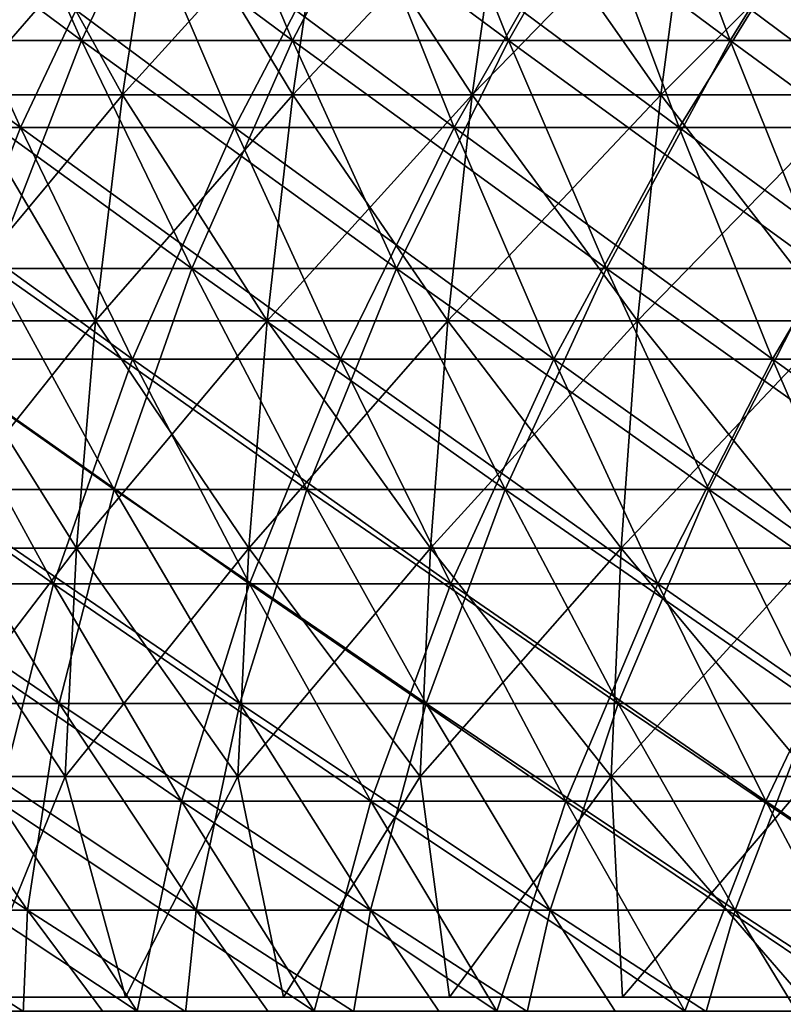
# Model space of a CAD drawing. Header units: millimetres. Extents: x -125 to 125, y 3898 to 4025.
# Tile 83 of 256: x -58 to -46, y 3934 to 3949. Entities that reach past the tile are written whole.
import ezdxf

# ---------------------------------------------------------------- set-up
doc = ezdxf.new("R2010")
doc.units = ezdxf.units.MM
doc.header["$LTSCALE"] = 2.2935
for name, color, linetype in [('2', 7, 'CONTINUOUS'), ('3', 7, 'CONTINUOUS'), ('4', 7, 'CONTINUOUS'), ('5', 7, 'CONTINUOUS'), ('6', 7, 'CONTINUOUS'), ('7', 7, 'CONTINUOUS')]:
    doc.layers.add(name, color=color, linetype=linetype)

msp = doc.modelspace()

# ---------------------------------------------------------------- linework, layer by layer
at = {"layer": '2', "color": 36, "linetype": 'Continuous', "true_color": 0x833d1e}
for points in [[(-60.575, 3947.208, 76.839), (-57.511, 3947.208, 79.157), (-62.239, 3950.715, 78.95), (-60.575, 3947.208, 76.839)], [(-62.239, 3950.715, 78.95), (-57.511, 3947.208, 79.157), (-59.092, 3950.715, 81.333), (-62.239, 3950.715, 78.95)], [(-57.511, 3947.208, 79.157), (-54.359, 3947.208, 81.354), (-59.092, 3950.715, 81.333), (-57.511, 3947.208, 79.157)], [(-59.092, 3950.715, 81.333), (-54.359, 3947.208, 81.354), (-55.853, 3950.715, 83.59), (-59.092, 3950.715, 81.333)], [(-54.359, 3947.208, 81.354), (-51.123, 3947.208, 83.426), (-55.853, 3950.715, 83.59), (-54.359, 3947.208, 81.354)], [(-55.853, 3950.715, 83.59), (-51.123, 3947.208, 83.426), (-52.528, 3950.715, 85.718), (-55.853, 3950.715, 83.59)], [(-51.123, 3947.208, 83.426), (-47.809, 3947.208, 85.368), (-52.528, 3950.715, 85.718), (-51.123, 3947.208, 83.426)], [(-52.528, 3950.715, 85.718), (-47.809, 3947.208, 85.368), (-49.122, 3950.715, 87.714), (-52.528, 3950.715, 85.718)], [(-47.809, 3947.208, 85.368), (-44.42, 3947.208, 87.18), (-49.122, 3950.715, 87.714), (-47.809, 3947.208, 85.368)], [(-49.122, 3950.715, 87.714), (-44.42, 3947.208, 87.18), (-45.641, 3950.715, 89.575), (-49.122, 3950.715, 87.714)], [(-58.834, 3943.798, 74.631), (-55.859, 3943.798, 76.883), (-60.575, 3947.208, 76.839), (-58.834, 3943.798, 74.631)], [(-60.575, 3947.208, 76.839), (-55.859, 3943.798, 76.883), (-57.511, 3947.208, 79.157), (-60.575, 3947.208, 76.839)], [(-55.859, 3943.798, 76.883), (-52.797, 3943.798, 79.017), (-57.511, 3947.208, 79.157), (-55.859, 3943.798, 76.883)], [(-57.511, 3947.208, 79.157), (-52.797, 3943.798, 79.017), (-54.359, 3947.208, 81.354), (-57.511, 3947.208, 79.157)], [(-52.797, 3943.798, 79.017), (-49.655, 3943.798, 81.029), (-54.359, 3947.208, 81.354), (-52.797, 3943.798, 79.017)], [(-54.359, 3947.208, 81.354), (-49.655, 3943.798, 81.029), (-51.123, 3947.208, 83.426), (-54.359, 3947.208, 81.354)], [(-49.655, 3943.798, 81.029), (-46.435, 3943.798, 82.916), (-51.123, 3947.208, 83.426), (-49.655, 3943.798, 81.029)], [(-51.123, 3947.208, 83.426), (-46.435, 3943.798, 82.916), (-47.809, 3947.208, 85.368), (-51.123, 3947.208, 83.426)], [(-46.435, 3943.798, 82.916), (-43.144, 3943.798, 84.675), (-47.809, 3947.208, 85.368), (-46.435, 3943.798, 82.916)], [(-47.809, 3947.208, 85.368), (-43.144, 3943.798, 84.675), (-44.42, 3947.208, 87.18), (-47.809, 3947.208, 85.368)], [(-59.816, 3940.49, 70.036), (-57.021, 3940.49, 72.33), (-61.719, 3943.798, 72.264), (-59.816, 3940.49, 70.036)], [(-61.719, 3943.798, 72.264), (-57.021, 3940.49, 72.33), (-58.834, 3943.798, 74.631), (-61.719, 3943.798, 72.264)], [(-57.021, 3940.49, 72.33), (-54.137, 3940.49, 74.513), (-58.834, 3943.798, 74.631), (-57.021, 3940.49, 72.33)], [(-58.834, 3943.798, 74.631), (-54.137, 3940.49, 74.513), (-55.859, 3943.798, 76.883), (-58.834, 3943.798, 74.631)], [(-54.137, 3940.49, 74.513), (-51.17, 3940.49, 76.581), (-55.859, 3943.798, 76.883), (-54.137, 3940.49, 74.513)], [(-55.859, 3943.798, 76.883), (-51.17, 3940.49, 76.581), (-52.797, 3943.798, 79.017), (-55.859, 3943.798, 76.883)], [(-51.17, 3940.49, 76.581), (-48.124, 3940.49, 78.531), (-52.797, 3943.798, 79.017), (-51.17, 3940.49, 76.581)], [(-52.797, 3943.798, 79.017), (-48.124, 3940.49, 78.531), (-49.655, 3943.798, 81.029), (-52.797, 3943.798, 79.017)], [(-48.124, 3940.49, 78.531), (-45.004, 3940.49, 80.36), (-49.655, 3943.798, 81.029), (-48.124, 3940.49, 78.531)], [(-49.655, 3943.798, 81.029), (-45.004, 3940.49, 80.36), (-46.435, 3943.798, 82.916), (-49.655, 3943.798, 81.029)], [(-45.004, 3940.49, 80.36), (-41.814, 3940.49, 82.065), (-46.435, 3943.798, 82.916), (-45.004, 3940.49, 80.36)], [(-46.435, 3943.798, 82.916), (-41.814, 3940.49, 82.065), (-43.144, 3943.798, 84.675), (-46.435, 3943.798, 82.916)], [(-57.839, 3937.287, 67.721), (-55.136, 3937.287, 69.939), (-59.816, 3940.49, 70.036), (-57.839, 3937.287, 67.721)], [(-59.816, 3940.49, 70.036), (-55.136, 3937.287, 69.939), (-57.021, 3940.49, 72.33), (-59.816, 3940.49, 70.036)], [(-55.136, 3937.287, 69.939), (-52.347, 3937.287, 72.05), (-57.021, 3940.49, 72.33), (-55.136, 3937.287, 69.939)], [(-57.021, 3940.49, 72.33), (-52.347, 3937.287, 72.05), (-54.137, 3940.49, 74.513), (-57.021, 3940.49, 72.33)], [(-52.347, 3937.287, 72.05), (-49.478, 3937.287, 74.049), (-54.137, 3940.49, 74.513), (-52.347, 3937.287, 72.05)], [(-54.137, 3940.49, 74.513), (-49.478, 3937.287, 74.049), (-51.17, 3940.49, 76.581), (-54.137, 3940.49, 74.513)], [(-49.478, 3937.287, 74.049), (-46.533, 3937.287, 75.935), (-51.17, 3940.49, 76.581), (-49.478, 3937.287, 74.049)], [(-51.17, 3940.49, 76.581), (-46.533, 3937.287, 75.935), (-48.124, 3940.49, 78.531), (-51.17, 3940.49, 76.581)], [(-46.533, 3937.287, 75.935), (-43.516, 3937.287, 77.703), (-48.124, 3940.49, 78.531), (-46.533, 3937.287, 75.935)], [(-48.124, 3940.49, 78.531), (-43.516, 3937.287, 77.703), (-45.004, 3940.49, 80.36), (-48.124, 3940.49, 78.531)], [(-58.311, 3934.194, 63.08), (-55.789, 3934.194, 65.321), (-60.453, 3937.287, 65.398), (-58.311, 3934.194, 63.08)], [(-60.453, 3937.287, 65.398), (-55.789, 3934.194, 65.321), (-57.839, 3937.287, 67.721), (-60.453, 3937.287, 65.398)], [(-55.789, 3934.194, 65.321), (-53.182, 3934.194, 67.46), (-57.839, 3937.287, 67.721), (-55.789, 3934.194, 65.321)], [(-57.839, 3937.287, 67.721), (-53.182, 3934.194, 67.46), (-55.136, 3937.287, 69.939), (-57.839, 3937.287, 67.721)], [(-53.182, 3934.194, 67.46), (-50.492, 3934.194, 69.496), (-55.136, 3937.287, 69.939), (-53.182, 3934.194, 67.46)], [(-55.136, 3937.287, 69.939), (-50.492, 3934.194, 69.496), (-52.347, 3937.287, 72.05), (-55.136, 3937.287, 69.939)], [(-50.492, 3934.194, 69.496), (-47.725, 3934.194, 71.425), (-52.347, 3937.287, 72.05), (-50.492, 3934.194, 69.496)], [(-52.347, 3937.287, 72.05), (-47.725, 3934.194, 71.425), (-49.478, 3937.287, 74.049), (-52.347, 3937.287, 72.05)], [(-47.725, 3934.194, 71.425), (-44.884, 3934.194, 73.244), (-49.478, 3937.287, 74.049), (-47.725, 3934.194, 71.425)], [(-49.478, 3937.287, 74.049), (-44.884, 3934.194, 73.244), (-46.533, 3937.287, 75.935), (-49.478, 3937.287, 74.049)], [(-44.884, 3934.194, 73.244), (-41.974, 3934.194, 74.949), (-46.533, 3937.287, 75.935), (-44.884, 3934.194, 73.244)], [(-46.533, 3937.287, 75.935), (-41.974, 3934.194, 74.949), (-43.516, 3937.287, 77.703), (-46.533, 3937.287, 75.935)]]:
    msp.add_3dface(points, dxfattribs=at)
at = {"layer": '3', "color": 36, "linetype": 'Continuous', "true_color": 0x833d1e}
for points in [[(-57.511, 3947.208, -79.157), (-60.575, 3947.208, -76.839), (-59.092, 3950.715, -81.333), (-57.511, 3947.208, -79.157)], [(-55.853, 3950.715, -83.59), (-57.511, 3947.208, -79.157), (-59.092, 3950.715, -81.333), (-55.853, 3950.715, -83.59)], [(-54.359, 3947.208, -81.354), (-57.511, 3947.208, -79.157), (-55.853, 3950.715, -83.59), (-54.359, 3947.208, -81.354)], [(-52.528, 3950.715, -85.718), (-54.359, 3947.208, -81.354), (-55.853, 3950.715, -83.59), (-52.528, 3950.715, -85.718)], [(-51.123, 3947.208, -83.426), (-54.359, 3947.208, -81.354), (-52.528, 3950.715, -85.718), (-51.123, 3947.208, -83.426)], [(-49.122, 3950.715, -87.714), (-51.123, 3947.208, -83.426), (-52.528, 3950.715, -85.718), (-49.122, 3950.715, -87.714)], [(-47.809, 3947.208, -85.368), (-51.123, 3947.208, -83.426), (-49.122, 3950.715, -87.714), (-47.809, 3947.208, -85.368)], [(-45.641, 3950.715, -89.575), (-47.809, 3947.208, -85.368), (-49.122, 3950.715, -87.714), (-45.641, 3950.715, -89.575)], [(-44.42, 3947.208, -87.18), (-47.809, 3947.208, -85.368), (-45.641, 3950.715, -89.575), (-44.42, 3947.208, -87.18)], [(-57.511, 3947.208, -79.157), (-58.834, 3943.798, -74.631), (-60.575, 3947.208, -76.839), (-57.511, 3947.208, -79.157)], [(-55.859, 3943.798, -76.883), (-58.834, 3943.798, -74.631), (-57.511, 3947.208, -79.157), (-55.859, 3943.798, -76.883)], [(-54.359, 3947.208, -81.354), (-55.859, 3943.798, -76.883), (-57.511, 3947.208, -79.157), (-54.359, 3947.208, -81.354)], [(-52.797, 3943.798, -79.017), (-55.859, 3943.798, -76.883), (-54.359, 3947.208, -81.354), (-52.797, 3943.798, -79.017)], [(-51.123, 3947.208, -83.426), (-52.797, 3943.798, -79.017), (-54.359, 3947.208, -81.354), (-51.123, 3947.208, -83.426)], [(-49.655, 3943.798, -81.029), (-52.797, 3943.798, -79.017), (-51.123, 3947.208, -83.426), (-49.655, 3943.798, -81.029)], [(-47.809, 3947.208, -85.368), (-49.655, 3943.798, -81.029), (-51.123, 3947.208, -83.426), (-47.809, 3947.208, -85.368)], [(-46.435, 3943.798, -82.916), (-49.655, 3943.798, -81.029), (-47.809, 3947.208, -85.368), (-46.435, 3943.798, -82.916)], [(-44.42, 3947.208, -87.18), (-46.435, 3943.798, -82.916), (-47.809, 3947.208, -85.368), (-44.42, 3947.208, -87.18)], [(-43.144, 3943.798, -84.675), (-46.435, 3943.798, -82.916), (-44.42, 3947.208, -87.18), (-43.144, 3943.798, -84.675)], [(-57.021, 3940.49, -72.33), (-59.816, 3940.49, -70.036), (-58.834, 3943.798, -74.631), (-57.021, 3940.49, -72.33)], [(-55.859, 3943.798, -76.883), (-57.021, 3940.49, -72.33), (-58.834, 3943.798, -74.631), (-55.859, 3943.798, -76.883)], [(-54.137, 3940.49, -74.513), (-57.021, 3940.49, -72.33), (-55.859, 3943.798, -76.883), (-54.137, 3940.49, -74.513)], [(-52.797, 3943.798, -79.017), (-54.137, 3940.49, -74.513), (-55.859, 3943.798, -76.883), (-52.797, 3943.798, -79.017)], [(-51.17, 3940.49, -76.581), (-54.137, 3940.49, -74.513), (-52.797, 3943.798, -79.017), (-51.17, 3940.49, -76.581)], [(-49.655, 3943.798, -81.029), (-51.17, 3940.49, -76.581), (-52.797, 3943.798, -79.017), (-49.655, 3943.798, -81.029)], [(-48.124, 3940.49, -78.531), (-51.17, 3940.49, -76.581), (-49.655, 3943.798, -81.029), (-48.124, 3940.49, -78.531)], [(-46.435, 3943.798, -82.916), (-48.124, 3940.49, -78.531), (-49.655, 3943.798, -81.029), (-46.435, 3943.798, -82.916)], [(-45.004, 3940.49, -80.36), (-48.124, 3940.49, -78.531), (-46.435, 3943.798, -82.916), (-45.004, 3940.49, -80.36)], [(-43.144, 3943.798, -84.675), (-45.004, 3940.49, -80.36), (-46.435, 3943.798, -82.916), (-43.144, 3943.798, -84.675)], [(-57.021, 3940.49, -72.33), (-57.839, 3937.287, -67.721), (-59.816, 3940.49, -70.036), (-57.021, 3940.49, -72.33)], [(-55.136, 3937.287, -69.939), (-57.839, 3937.287, -67.721), (-57.021, 3940.49, -72.33), (-55.136, 3937.287, -69.939)], [(-54.137, 3940.49, -74.513), (-55.136, 3937.287, -69.939), (-57.021, 3940.49, -72.33), (-54.137, 3940.49, -74.513)], [(-52.347, 3937.287, -72.05), (-55.136, 3937.287, -69.939), (-54.137, 3940.49, -74.513), (-52.347, 3937.287, -72.05)], [(-51.17, 3940.49, -76.581), (-52.347, 3937.287, -72.05), (-54.137, 3940.49, -74.513), (-51.17, 3940.49, -76.581)], [(-49.478, 3937.287, -74.049), (-52.347, 3937.287, -72.05), (-51.17, 3940.49, -76.581), (-49.478, 3937.287, -74.049)], [(-48.124, 3940.49, -78.531), (-49.478, 3937.287, -74.049), (-51.17, 3940.49, -76.581), (-48.124, 3940.49, -78.531)], [(-46.533, 3937.287, -75.935), (-49.478, 3937.287, -74.049), (-48.124, 3940.49, -78.531), (-46.533, 3937.287, -75.935)], [(-45.004, 3940.49, -80.36), (-46.533, 3937.287, -75.935), (-48.124, 3940.49, -78.531), (-45.004, 3940.49, -80.36)], [(-43.516, 3937.287, -77.703), (-46.533, 3937.287, -75.935), (-45.004, 3940.49, -80.36), (-43.516, 3937.287, -77.703)], [(-55.789, 3934.194, -65.321), (-58.311, 3934.194, -63.08), (-57.839, 3937.287, -67.721), (-55.789, 3934.194, -65.321)], [(-55.136, 3937.287, -69.939), (-55.789, 3934.194, -65.321), (-57.839, 3937.287, -67.721), (-55.136, 3937.287, -69.939)], [(-53.182, 3934.194, -67.46), (-55.789, 3934.194, -65.321), (-55.136, 3937.287, -69.939), (-53.182, 3934.194, -67.46)], [(-52.347, 3937.287, -72.05), (-53.182, 3934.194, -67.46), (-55.136, 3937.287, -69.939), (-52.347, 3937.287, -72.05)], [(-50.492, 3934.194, -69.496), (-53.182, 3934.194, -67.46), (-52.347, 3937.287, -72.05), (-50.492, 3934.194, -69.496)], [(-49.478, 3937.287, -74.049), (-50.492, 3934.194, -69.496), (-52.347, 3937.287, -72.05), (-49.478, 3937.287, -74.049)], [(-47.725, 3934.194, -71.425), (-50.492, 3934.194, -69.496), (-49.478, 3937.287, -74.049), (-47.725, 3934.194, -71.425)], [(-46.533, 3937.287, -75.935), (-47.725, 3934.194, -71.425), (-49.478, 3937.287, -74.049), (-46.533, 3937.287, -75.935)], [(-44.884, 3934.194, -73.244), (-47.725, 3934.194, -71.425), (-46.533, 3937.287, -75.935), (-44.884, 3934.194, -73.244)], [(-43.516, 3937.287, -77.703), (-44.884, 3934.194, -73.244), (-46.533, 3937.287, -75.935), (-43.516, 3937.287, -77.703)]]:
    msp.add_3dface(points, dxfattribs=at)
at = {"layer": '4', "color": 36, "linetype": 'Continuous', "true_color": 0x833d1e}
for points in [[(-59.623, 3948.489, -75.632), (-56.608, 3948.489, -77.914), (-61.259, 3951.939, -77.707), (-59.623, 3948.489, -75.632)], [(-61.259, 3951.939, -77.707), (-56.608, 3948.489, -77.914), (-58.161, 3951.939, -80.052), (-61.259, 3951.939, -77.707)], [(-56.608, 3948.489, -77.914), (-53.505, 3948.489, -80.076), (-58.161, 3951.939, -80.052), (-56.608, 3948.489, -77.914)], [(-58.161, 3951.939, -80.052), (-53.505, 3948.489, -80.076), (-54.974, 3951.939, -82.274), (-58.161, 3951.939, -80.052)], [(-53.505, 3948.489, -80.076), (-50.32, 3948.489, -82.115), (-54.974, 3951.939, -82.274), (-53.505, 3948.489, -80.076)], [(-54.974, 3951.939, -82.274), (-50.32, 3948.489, -82.115), (-51.701, 3951.939, -84.369), (-54.974, 3951.939, -82.274)], [(-50.32, 3948.489, -82.115), (-47.058, 3948.489, -84.028), (-51.701, 3951.939, -84.369), (-50.32, 3948.489, -82.115)], [(-51.701, 3951.939, -84.369), (-47.058, 3948.489, -84.028), (-48.349, 3951.939, -86.333), (-51.701, 3951.939, -84.369)], [(-47.058, 3948.489, -84.028), (-43.723, 3948.489, -85.81), (-48.349, 3951.939, -86.333), (-47.058, 3948.489, -84.028)], [(-48.349, 3951.939, -86.333), (-43.723, 3948.489, -85.81), (-44.922, 3951.939, -88.165), (-48.349, 3951.939, -86.333)], [(-57.912, 3945.134, -73.462), (-54.984, 3945.134, -75.679), (-59.623, 3948.489, -75.632), (-57.912, 3945.134, -73.462)], [(-59.623, 3948.489, -75.632), (-54.984, 3945.134, -75.679), (-56.608, 3948.489, -77.914), (-59.623, 3948.489, -75.632)], [(-54.984, 3945.134, -75.679), (-51.97, 3945.134, -77.779), (-56.608, 3948.489, -77.914), (-54.984, 3945.134, -75.679)], [(-56.608, 3948.489, -77.914), (-51.97, 3945.134, -77.779), (-53.505, 3948.489, -80.076), (-56.608, 3948.489, -77.914)], [(-51.97, 3945.134, -77.779), (-48.877, 3945.134, -79.759), (-53.505, 3948.489, -80.076), (-51.97, 3945.134, -77.779)], [(-53.505, 3948.489, -80.076), (-48.877, 3945.134, -79.759), (-50.32, 3948.489, -82.115), (-53.505, 3948.489, -80.076)], [(-48.877, 3945.134, -79.759), (-45.708, 3945.134, -81.617), (-50.32, 3948.489, -82.115), (-48.877, 3945.134, -79.759)], [(-50.32, 3948.489, -82.115), (-45.708, 3945.134, -81.617), (-47.058, 3948.489, -84.028), (-50.32, 3948.489, -82.115)], [(-45.708, 3945.134, -81.617), (-42.468, 3945.134, -83.348), (-47.058, 3948.489, -84.028), (-45.708, 3945.134, -81.617)], [(-47.058, 3948.489, -84.028), (-42.468, 3945.134, -83.348), (-43.723, 3948.489, -85.81), (-47.058, 3948.489, -84.028)], [(-58.882, 3941.879, -68.941), (-56.13, 3941.879, -71.2), (-60.752, 3945.134, -71.131), (-58.882, 3941.879, -68.941)], [(-60.752, 3945.134, -71.131), (-56.13, 3941.879, -71.2), (-57.912, 3945.134, -73.462), (-60.752, 3945.134, -71.131)], [(-56.13, 3941.879, -71.2), (-53.291, 3941.879, -73.349), (-57.912, 3945.134, -73.462), (-56.13, 3941.879, -71.2)], [(-57.912, 3945.134, -73.462), (-53.291, 3941.879, -73.349), (-54.984, 3945.134, -75.679), (-57.912, 3945.134, -73.462)], [(-53.291, 3941.879, -73.349), (-50.37, 3941.879, -75.384), (-54.984, 3945.134, -75.679), (-53.291, 3941.879, -73.349)], [(-54.984, 3945.134, -75.679), (-50.37, 3941.879, -75.384), (-51.97, 3945.134, -77.779), (-54.984, 3945.134, -75.679)], [(-50.37, 3941.879, -75.384), (-47.372, 3941.879, -77.304), (-51.97, 3945.134, -77.779), (-50.37, 3941.879, -75.384)], [(-51.97, 3945.134, -77.779), (-47.372, 3941.879, -77.304), (-48.877, 3945.134, -79.759), (-51.97, 3945.134, -77.779)], [(-47.372, 3941.879, -77.304), (-44.3, 3941.879, -79.104), (-48.877, 3945.134, -79.759), (-47.372, 3941.879, -77.304)], [(-48.877, 3945.134, -79.759), (-44.3, 3941.879, -79.104), (-45.708, 3945.134, -81.617), (-48.877, 3945.134, -79.759)], [(-59.511, 3938.728, -64.379), (-56.938, 3938.728, -66.665), (-61.543, 3941.879, -66.577), (-59.511, 3938.728, -64.379)], [(-61.543, 3941.879, -66.577), (-56.938, 3938.728, -66.665), (-58.882, 3941.879, -68.941), (-61.543, 3941.879, -66.577)], [(-56.938, 3938.728, -66.665), (-54.277, 3938.728, -68.849), (-58.882, 3941.879, -68.941), (-56.938, 3938.728, -66.665)], [(-58.882, 3941.879, -68.941), (-54.277, 3938.728, -68.849), (-56.13, 3941.879, -71.2), (-58.882, 3941.879, -68.941)], [(-54.277, 3938.728, -68.849), (-51.532, 3938.728, -70.927), (-56.13, 3941.879, -71.2), (-54.277, 3938.728, -68.849)], [(-56.13, 3941.879, -71.2), (-51.532, 3938.728, -70.927), (-53.291, 3941.879, -73.349), (-56.13, 3941.879, -71.2)], [(-51.532, 3938.728, -70.927), (-48.707, 3938.728, -72.896), (-53.291, 3941.879, -73.349), (-51.532, 3938.728, -70.927)], [(-53.291, 3941.879, -73.349), (-48.707, 3938.728, -72.896), (-50.37, 3941.879, -75.384), (-53.291, 3941.879, -73.349)], [(-48.707, 3938.728, -72.896), (-45.808, 3938.728, -74.752), (-50.37, 3941.879, -75.384), (-48.707, 3938.728, -72.896)], [(-50.37, 3941.879, -75.384), (-45.808, 3938.728, -74.752), (-47.372, 3941.879, -77.304), (-50.37, 3941.879, -75.384)], [(-45.808, 3938.728, -74.752), (-42.838, 3938.728, -76.492), (-47.372, 3941.879, -77.304), (-45.808, 3938.728, -74.752)], [(-47.372, 3941.879, -77.304), (-42.838, 3938.728, -76.492), (-44.3, 3941.879, -79.104), (-47.372, 3941.879, -77.304)], [(-59.799, 3935.685, -59.799), (-57.405, 3935.685, -62.1), (-61.993, 3938.728, -61.993), (-59.799, 3935.685, -59.799)], [(-61.993, 3938.728, -61.993), (-57.405, 3935.685, -62.1), (-59.511, 3938.728, -64.379), (-61.993, 3938.728, -61.993)], [(-57.405, 3935.685, -62.1), (-54.923, 3935.685, -64.306), (-59.511, 3938.728, -64.379), (-57.405, 3935.685, -62.1)], [(-59.511, 3938.728, -64.379), (-54.923, 3935.685, -64.306), (-56.938, 3938.728, -66.665), (-59.511, 3938.728, -64.379)], [(-54.923, 3935.685, -64.306), (-52.356, 3935.685, -66.413), (-56.938, 3938.728, -66.665), (-54.923, 3935.685, -64.306)], [(-56.938, 3938.728, -66.665), (-52.356, 3935.685, -66.413), (-54.277, 3938.728, -68.849), (-56.938, 3938.728, -66.665)], [(-52.356, 3935.685, -66.413), (-49.708, 3935.685, -68.417), (-54.277, 3938.728, -68.849), (-52.356, 3935.685, -66.413)], [(-54.277, 3938.728, -68.849), (-49.708, 3935.685, -68.417), (-51.532, 3938.728, -70.927), (-54.277, 3938.728, -68.849)], [(-49.708, 3935.685, -68.417), (-46.984, 3935.685, -70.316), (-51.532, 3938.728, -70.927), (-49.708, 3935.685, -68.417)], [(-51.532, 3938.728, -70.927), (-46.984, 3935.685, -70.316), (-48.707, 3938.728, -72.896), (-51.532, 3938.728, -70.927)], [(-46.984, 3935.685, -70.316), (-44.187, 3935.685, -72.106), (-48.707, 3938.728, -72.896), (-46.984, 3935.685, -70.316)], [(-48.707, 3938.728, -72.896), (-44.187, 3935.685, -72.106), (-45.808, 3938.728, -74.752), (-48.707, 3938.728, -72.896)], [(-57.53, 3932.753, -57.53), (-55.227, 3932.753, -59.745), (-59.799, 3935.685, -59.799), (-57.53, 3932.753, -57.53)], [(-59.799, 3935.685, -59.799), (-55.227, 3932.753, -59.745), (-57.405, 3935.685, -62.1), (-59.799, 3935.685, -59.799)], [(-55.227, 3932.753, -59.745), (-52.839, 3932.753, -61.867), (-57.405, 3935.685, -62.1), (-55.227, 3932.753, -59.745)], [(-57.405, 3935.685, -62.1), (-52.839, 3932.753, -61.867), (-54.923, 3935.685, -64.306), (-57.405, 3935.685, -62.1)], [(-52.839, 3932.753, -61.867), (-50.37, 3932.753, -63.893), (-54.923, 3935.685, -64.306), (-52.839, 3932.753, -61.867)], [(-54.923, 3935.685, -64.306), (-50.37, 3932.753, -63.893), (-52.356, 3935.685, -66.413), (-54.923, 3935.685, -64.306)], [(-50.37, 3932.753, -63.893), (-47.822, 3932.753, -65.822), (-52.356, 3935.685, -66.413), (-50.37, 3932.753, -63.893)], [(-52.356, 3935.685, -66.413), (-47.822, 3932.753, -65.822), (-49.708, 3935.685, -68.417), (-52.356, 3935.685, -66.413)], [(-47.822, 3932.753, -65.822), (-45.201, 3932.753, -67.648), (-49.708, 3935.685, -68.417), (-47.822, 3932.753, -65.822)], [(-49.708, 3935.685, -68.417), (-45.201, 3932.753, -67.648), (-46.984, 3935.685, -70.316), (-49.708, 3935.685, -68.417)], [(-45.201, 3932.753, -67.648), (-42.511, 3932.753, -69.371), (-46.984, 3935.685, -70.316), (-45.201, 3932.753, -67.648)], [(-46.984, 3935.685, -70.316), (-42.511, 3932.753, -69.371), (-44.187, 3935.685, -72.106), (-46.984, 3935.685, -70.316)]]:
    msp.add_3dface(points, dxfattribs=at)
at = {"layer": '5', "color": 36, "linetype": 'Continuous', "true_color": 0x833d1e}
for points in [[(-56.608, 3948.489, 77.914), (-59.623, 3948.489, 75.632), (-58.161, 3951.939, 80.052), (-56.608, 3948.489, 77.914)], [(-54.974, 3951.939, 82.274), (-56.608, 3948.489, 77.914), (-58.161, 3951.939, 80.052), (-54.974, 3951.939, 82.274)], [(-53.505, 3948.489, 80.076), (-56.608, 3948.489, 77.914), (-54.974, 3951.939, 82.274), (-53.505, 3948.489, 80.076)], [(-51.701, 3951.939, 84.369), (-53.505, 3948.489, 80.076), (-54.974, 3951.939, 82.274), (-51.701, 3951.939, 84.369)], [(-50.32, 3948.489, 82.115), (-53.505, 3948.489, 80.076), (-51.701, 3951.939, 84.369), (-50.32, 3948.489, 82.115)], [(-48.349, 3951.939, 86.333), (-50.32, 3948.489, 82.115), (-51.701, 3951.939, 84.369), (-48.349, 3951.939, 86.333)], [(-47.058, 3948.489, 84.028), (-50.32, 3948.489, 82.115), (-48.349, 3951.939, 86.333), (-47.058, 3948.489, 84.028)], [(-44.922, 3951.939, 88.165), (-47.058, 3948.489, 84.028), (-48.349, 3951.939, 86.333), (-44.922, 3951.939, 88.165)], [(-43.723, 3948.489, 85.81), (-47.058, 3948.489, 84.028), (-44.922, 3951.939, 88.165), (-43.723, 3948.489, 85.81)], [(-56.608, 3948.489, 77.914), (-57.912, 3945.134, 73.462), (-59.623, 3948.489, 75.632), (-56.608, 3948.489, 77.914)], [(-54.984, 3945.134, 75.679), (-57.912, 3945.134, 73.462), (-56.608, 3948.489, 77.914), (-54.984, 3945.134, 75.679)], [(-53.505, 3948.489, 80.076), (-54.984, 3945.134, 75.679), (-56.608, 3948.489, 77.914), (-53.505, 3948.489, 80.076)], [(-51.97, 3945.134, 77.779), (-54.984, 3945.134, 75.679), (-53.505, 3948.489, 80.076), (-51.97, 3945.134, 77.779)], [(-50.32, 3948.489, 82.115), (-51.97, 3945.134, 77.779), (-53.505, 3948.489, 80.076), (-50.32, 3948.489, 82.115)], [(-48.877, 3945.134, 79.759), (-51.97, 3945.134, 77.779), (-50.32, 3948.489, 82.115), (-48.877, 3945.134, 79.759)], [(-47.058, 3948.489, 84.028), (-48.877, 3945.134, 79.759), (-50.32, 3948.489, 82.115), (-47.058, 3948.489, 84.028)], [(-45.708, 3945.134, 81.617), (-48.877, 3945.134, 79.759), (-47.058, 3948.489, 84.028), (-45.708, 3945.134, 81.617)], [(-43.723, 3948.489, 85.81), (-45.708, 3945.134, 81.617), (-47.058, 3948.489, 84.028), (-43.723, 3948.489, 85.81)], [(-56.13, 3941.879, 71.2), (-58.882, 3941.879, 68.941), (-57.912, 3945.134, 73.462), (-56.13, 3941.879, 71.2)], [(-54.984, 3945.134, 75.679), (-56.13, 3941.879, 71.2), (-57.912, 3945.134, 73.462), (-54.984, 3945.134, 75.679)], [(-53.291, 3941.879, 73.349), (-56.13, 3941.879, 71.2), (-54.984, 3945.134, 75.679), (-53.291, 3941.879, 73.349)], [(-51.97, 3945.134, 77.779), (-53.291, 3941.879, 73.349), (-54.984, 3945.134, 75.679), (-51.97, 3945.134, 77.779)], [(-50.37, 3941.879, 75.384), (-53.291, 3941.879, 73.349), (-51.97, 3945.134, 77.779), (-50.37, 3941.879, 75.384)], [(-48.877, 3945.134, 79.759), (-50.37, 3941.879, 75.384), (-51.97, 3945.134, 77.779), (-48.877, 3945.134, 79.759)], [(-47.372, 3941.879, 77.304), (-50.37, 3941.879, 75.384), (-48.877, 3945.134, 79.759), (-47.372, 3941.879, 77.304)], [(-45.708, 3945.134, 81.617), (-47.372, 3941.879, 77.304), (-48.877, 3945.134, 79.759), (-45.708, 3945.134, 81.617)], [(-44.3, 3941.879, 79.104), (-47.372, 3941.879, 77.304), (-45.708, 3945.134, 81.617), (-44.3, 3941.879, 79.104)], [(-56.938, 3938.728, 66.665), (-59.511, 3938.728, 64.379), (-58.882, 3941.879, 68.941), (-56.938, 3938.728, 66.665)], [(-56.13, 3941.879, 71.2), (-56.938, 3938.728, 66.665), (-58.882, 3941.879, 68.941), (-56.13, 3941.879, 71.2)], [(-54.277, 3938.728, 68.849), (-56.938, 3938.728, 66.665), (-56.13, 3941.879, 71.2), (-54.277, 3938.728, 68.849)], [(-53.291, 3941.879, 73.349), (-54.277, 3938.728, 68.849), (-56.13, 3941.879, 71.2), (-53.291, 3941.879, 73.349)], [(-51.532, 3938.728, 70.927), (-54.277, 3938.728, 68.849), (-53.291, 3941.879, 73.349), (-51.532, 3938.728, 70.927)], [(-50.37, 3941.879, 75.384), (-51.532, 3938.728, 70.927), (-53.291, 3941.879, 73.349), (-50.37, 3941.879, 75.384)], [(-48.707, 3938.728, 72.896), (-51.532, 3938.728, 70.927), (-50.37, 3941.879, 75.384), (-48.707, 3938.728, 72.896)], [(-47.372, 3941.879, 77.304), (-48.707, 3938.728, 72.896), (-50.37, 3941.879, 75.384), (-47.372, 3941.879, 77.304)], [(-45.808, 3938.728, 74.752), (-48.707, 3938.728, 72.896), (-47.372, 3941.879, 77.304), (-45.808, 3938.728, 74.752)], [(-44.3, 3941.879, 79.104), (-45.808, 3938.728, 74.752), (-47.372, 3941.879, 77.304), (-44.3, 3941.879, 79.104)], [(-57.405, 3935.685, 62.1), (-59.799, 3935.685, 59.799), (-59.511, 3938.728, 64.379), (-57.405, 3935.685, 62.1)], [(-56.938, 3938.728, 66.665), (-57.405, 3935.685, 62.1), (-59.511, 3938.728, 64.379), (-56.938, 3938.728, 66.665)], [(-54.923, 3935.685, 64.306), (-57.405, 3935.685, 62.1), (-56.938, 3938.728, 66.665), (-54.923, 3935.685, 64.306)], [(-54.277, 3938.728, 68.849), (-54.923, 3935.685, 64.306), (-56.938, 3938.728, 66.665), (-54.277, 3938.728, 68.849)], [(-52.356, 3935.685, 66.413), (-54.923, 3935.685, 64.306), (-54.277, 3938.728, 68.849), (-52.356, 3935.685, 66.413)], [(-51.532, 3938.728, 70.927), (-52.356, 3935.685, 66.413), (-54.277, 3938.728, 68.849), (-51.532, 3938.728, 70.927)], [(-49.708, 3935.685, 68.417), (-52.356, 3935.685, 66.413), (-51.532, 3938.728, 70.927), (-49.708, 3935.685, 68.417)], [(-48.707, 3938.728, 72.896), (-49.708, 3935.685, 68.417), (-51.532, 3938.728, 70.927), (-48.707, 3938.728, 72.896)], [(-46.984, 3935.685, 70.316), (-49.708, 3935.685, 68.417), (-48.707, 3938.728, 72.896), (-46.984, 3935.685, 70.316)], [(-45.808, 3938.728, 74.752), (-46.984, 3935.685, 70.316), (-48.707, 3938.728, 72.896), (-45.808, 3938.728, 74.752)], [(-44.187, 3935.685, 72.106), (-46.984, 3935.685, 70.316), (-45.808, 3938.728, 74.752), (-44.187, 3935.685, 72.106)], [(-57.405, 3935.685, 62.1), (-57.53, 3932.753, 57.53), (-59.799, 3935.685, 59.799), (-57.405, 3935.685, 62.1)], [(-55.227, 3932.753, 59.745), (-57.53, 3932.753, 57.53), (-57.405, 3935.685, 62.1), (-55.227, 3932.753, 59.745)], [(-54.923, 3935.685, 64.306), (-55.227, 3932.753, 59.745), (-57.405, 3935.685, 62.1), (-54.923, 3935.685, 64.306)], [(-52.839, 3932.753, 61.867), (-55.227, 3932.753, 59.745), (-54.923, 3935.685, 64.306), (-52.839, 3932.753, 61.867)], [(-52.356, 3935.685, 66.413), (-52.839, 3932.753, 61.867), (-54.923, 3935.685, 64.306), (-52.356, 3935.685, 66.413)], [(-50.37, 3932.753, 63.893), (-52.839, 3932.753, 61.867), (-52.356, 3935.685, 66.413), (-50.37, 3932.753, 63.893)], [(-49.708, 3935.685, 68.417), (-50.37, 3932.753, 63.893), (-52.356, 3935.685, 66.413), (-49.708, 3935.685, 68.417)], [(-47.822, 3932.753, 65.822), (-50.37, 3932.753, 63.893), (-49.708, 3935.685, 68.417), (-47.822, 3932.753, 65.822)], [(-46.984, 3935.685, 70.316), (-47.822, 3932.753, 65.822), (-49.708, 3935.685, 68.417), (-46.984, 3935.685, 70.316)], [(-45.201, 3932.753, 67.648), (-47.822, 3932.753, 65.822), (-46.984, 3935.685, 70.316), (-45.201, 3932.753, 67.648)], [(-44.187, 3935.685, 72.106), (-45.201, 3932.753, 67.648), (-46.984, 3935.685, 70.316), (-44.187, 3935.685, 72.106)]]:
    msp.add_3dface(points, dxfattribs=at)
at = {"layer": '6', "color": 7, "linetype": 'Continuous', "true_color": 0xe0f2ff}
for points in [[(-58.369, 3947.692, 45.181), (-56.006, 3947.692, 48.08), (-57.838, 3950.994, 44.77), (-58.369, 3947.692, 45.181)], [(-57.838, 3950.994, 44.77), (-56.006, 3947.692, 48.08), (-55.497, 3950.994, 47.642), (-57.838, 3950.994, 44.77)], [(-56.006, 3947.692, 48.08), (-53.499, 3947.692, 50.854), (-55.497, 3950.994, 47.642), (-56.006, 3947.692, 48.08)], [(-55.497, 3950.994, 47.642), (-53.499, 3947.692, 50.854), (-53.012, 3950.994, 50.392), (-55.497, 3950.994, 47.642)], [(-53.499, 3947.692, 50.854), (-50.854, 3947.692, 53.499), (-53.012, 3950.994, 50.392), (-53.499, 3947.692, 50.854)], [(-53.012, 3950.994, 50.392), (-50.854, 3947.692, 53.499), (-50.392, 3950.994, 53.012), (-53.012, 3950.994, 50.392)], [(-50.854, 3947.692, 53.499), (-48.08, 3947.692, 56.006), (-50.392, 3950.994, 53.012), (-50.854, 3947.692, 53.499)], [(-50.392, 3950.994, 53.012), (-48.08, 3947.692, 56.006), (-47.642, 3950.994, 55.497), (-50.392, 3950.994, 53.012)], [(-48.08, 3947.692, 56.006), (-45.181, 3947.692, 58.369), (-47.642, 3950.994, 55.497), (-48.08, 3947.692, 56.006)], [(-47.642, 3950.994, 55.497), (-45.181, 3947.692, 58.369), (-44.77, 3950.994, 57.838), (-47.642, 3950.994, 55.497)], [(-58.782, 3944.364, 45.501), (-56.402, 3944.364, 48.42), (-58.369, 3947.692, 45.181), (-58.782, 3944.364, 45.501)], [(-58.369, 3947.692, 45.181), (-56.402, 3944.364, 48.42), (-56.006, 3947.692, 48.08), (-58.369, 3947.692, 45.181)], [(-56.402, 3944.364, 48.42), (-53.878, 3944.364, 51.214), (-56.006, 3947.692, 48.08), (-56.402, 3944.364, 48.42)], [(-56.006, 3947.692, 48.08), (-53.878, 3944.364, 51.214), (-53.499, 3947.692, 50.854), (-56.006, 3947.692, 48.08)], [(-53.878, 3944.364, 51.214), (-51.214, 3944.364, 53.878), (-53.499, 3947.692, 50.854), (-53.878, 3944.364, 51.214)], [(-53.499, 3947.692, 50.854), (-51.214, 3944.364, 53.878), (-50.854, 3947.692, 53.499), (-53.499, 3947.692, 50.854)], [(-51.214, 3944.364, 53.878), (-48.42, 3944.364, 56.402), (-50.854, 3947.692, 53.499), (-51.214, 3944.364, 53.878)], [(-50.854, 3947.692, 53.499), (-48.42, 3944.364, 56.402), (-48.08, 3947.692, 56.006), (-50.854, 3947.692, 53.499)], [(-48.42, 3944.364, 56.402), (-45.501, 3944.364, 58.782), (-48.08, 3947.692, 56.006), (-48.42, 3944.364, 56.402)], [(-48.08, 3947.692, 56.006), (-45.501, 3944.364, 58.782), (-45.181, 3947.692, 58.369), (-48.08, 3947.692, 56.006)], [(-59.077, 3941.016, 45.729), (-56.685, 3941.016, 48.663), (-58.782, 3944.364, 45.501), (-59.077, 3941.016, 45.729)], [(-58.782, 3944.364, 45.501), (-56.685, 3941.016, 48.663), (-56.402, 3944.364, 48.42), (-58.782, 3944.364, 45.501)], [(-56.685, 3941.016, 48.663), (-54.148, 3941.016, 51.471), (-56.402, 3944.364, 48.42), (-56.685, 3941.016, 48.663)], [(-56.402, 3944.364, 48.42), (-54.148, 3941.016, 51.471), (-53.878, 3944.364, 51.214), (-56.402, 3944.364, 48.42)], [(-54.148, 3941.016, 51.471), (-51.471, 3941.016, 54.148), (-53.878, 3944.364, 51.214), (-54.148, 3941.016, 51.471)], [(-53.878, 3944.364, 51.214), (-51.471, 3941.016, 54.148), (-51.214, 3944.364, 53.878), (-53.878, 3944.364, 51.214)], [(-51.471, 3941.016, 54.148), (-48.663, 3941.016, 56.685), (-51.214, 3944.364, 53.878), (-51.471, 3941.016, 54.148)], [(-51.214, 3944.364, 53.878), (-48.663, 3941.016, 56.685), (-48.42, 3944.364, 56.402), (-51.214, 3944.364, 53.878)], [(-48.663, 3941.016, 56.685), (-45.729, 3941.016, 59.077), (-48.42, 3944.364, 56.402), (-48.663, 3941.016, 56.685)], [(-48.42, 3944.364, 56.402), (-45.729, 3941.016, 59.077), (-45.501, 3944.364, 58.782), (-48.42, 3944.364, 56.402)], [(-59.252, 3937.654, 45.865), (-56.853, 3937.654, 48.807), (-59.077, 3941.016, 45.729), (-59.252, 3937.654, 45.865)], [(-59.077, 3941.016, 45.729), (-56.853, 3937.654, 48.807), (-56.685, 3941.016, 48.663), (-59.077, 3941.016, 45.729)], [(-56.853, 3937.654, 48.807), (-54.308, 3937.654, 51.624), (-56.685, 3941.016, 48.663), (-56.853, 3937.654, 48.807)], [(-56.685, 3941.016, 48.663), (-54.308, 3937.654, 51.624), (-54.148, 3941.016, 51.471), (-56.685, 3941.016, 48.663)], [(-54.308, 3937.654, 51.624), (-51.624, 3937.654, 54.308), (-54.148, 3941.016, 51.471), (-54.308, 3937.654, 51.624)], [(-54.148, 3941.016, 51.471), (-51.624, 3937.654, 54.308), (-51.471, 3941.016, 54.148), (-54.148, 3941.016, 51.471)], [(-51.624, 3937.654, 54.308), (-48.807, 3937.654, 56.853), (-51.471, 3941.016, 54.148), (-51.624, 3937.654, 54.308)], [(-51.471, 3941.016, 54.148), (-48.807, 3937.654, 56.853), (-48.663, 3941.016, 56.685), (-51.471, 3941.016, 54.148)], [(-48.807, 3937.654, 56.853), (-45.865, 3937.654, 59.252), (-48.663, 3941.016, 56.685), (-48.807, 3937.654, 56.853)], [(-48.663, 3941.016, 56.685), (-45.865, 3937.654, 59.252), (-45.729, 3941.016, 59.077), (-48.663, 3941.016, 56.685)], [(-59.252, 3937.654, 45.865), (-58.178, 3934.4, 47.332), (-56.853, 3937.654, 48.807), (-59.252, 3937.654, 45.865)], [(-58.178, 3934.4, 47.332), (-55.964, 3934.4, 49.931), (-56.853, 3937.654, 48.807), (-58.178, 3934.4, 47.332)], [(-56.853, 3937.654, 48.807), (-55.964, 3934.4, 49.931), (-54.308, 3937.654, 51.624), (-56.853, 3937.654, 48.807)], [(-55.964, 3934.4, 49.931), (-53.633, 3934.4, 52.426), (-54.308, 3937.654, 51.624), (-55.964, 3934.4, 49.931)], [(-54.308, 3937.654, 51.624), (-53.633, 3934.4, 52.426), (-51.624, 3937.654, 54.308), (-54.308, 3937.654, 51.624)], [(-53.633, 3934.4, 52.426), (-51.191, 3934.4, 54.813), (-51.624, 3937.654, 54.308), (-53.633, 3934.4, 52.426)], [(-51.624, 3937.654, 54.308), (-51.191, 3934.4, 54.813), (-48.807, 3937.654, 56.853), (-51.624, 3937.654, 54.308)], [(-51.191, 3934.4, 54.813), (-48.644, 3934.4, 57.086), (-48.807, 3937.654, 56.853), (-51.191, 3934.4, 54.813)], [(-48.644, 3934.4, 57.086), (-45.995, 3934.4, 59.241), (-48.807, 3937.654, 56.853), (-48.644, 3934.4, 57.086)], [(-48.807, 3937.654, 56.853), (-45.995, 3934.4, 59.241), (-45.865, 3937.654, 59.252), (-48.807, 3937.654, 56.853)]]:
    msp.add_3dface(points, dxfattribs=at)
at = {"layer": '7', "color": 7, "linetype": 'Continuous', "true_color": 0xe0f2ff}
for points in [[(-56.006, 3947.692, -48.08), (-58.369, 3947.692, -45.181), (-55.497, 3950.994, -47.642), (-56.006, 3947.692, -48.08)], [(-55.497, 3950.994, -47.642), (-58.369, 3947.692, -45.181), (-57.838, 3950.994, -44.77), (-55.497, 3950.994, -47.642)], [(-53.499, 3947.692, -50.854), (-56.006, 3947.692, -48.08), (-53.012, 3950.994, -50.392), (-53.499, 3947.692, -50.854)], [(-53.012, 3950.994, -50.392), (-56.006, 3947.692, -48.08), (-55.497, 3950.994, -47.642), (-53.012, 3950.994, -50.392)], [(-50.854, 3947.692, -53.499), (-53.499, 3947.692, -50.854), (-50.392, 3950.994, -53.012), (-50.854, 3947.692, -53.499)], [(-50.392, 3950.994, -53.012), (-53.499, 3947.692, -50.854), (-53.012, 3950.994, -50.392), (-50.392, 3950.994, -53.012)], [(-48.08, 3947.692, -56.006), (-50.854, 3947.692, -53.499), (-47.642, 3950.994, -55.497), (-48.08, 3947.692, -56.006)], [(-47.642, 3950.994, -55.497), (-50.854, 3947.692, -53.499), (-50.392, 3950.994, -53.012), (-47.642, 3950.994, -55.497)], [(-45.181, 3947.692, -58.369), (-48.08, 3947.692, -56.006), (-44.77, 3950.994, -57.838), (-45.181, 3947.692, -58.369)], [(-44.77, 3950.994, -57.838), (-48.08, 3947.692, -56.006), (-47.642, 3950.994, -55.497), (-44.77, 3950.994, -57.838)], [(-56.402, 3944.364, -48.42), (-58.782, 3944.364, -45.501), (-56.006, 3947.692, -48.08), (-56.402, 3944.364, -48.42)], [(-56.006, 3947.692, -48.08), (-58.782, 3944.364, -45.501), (-58.369, 3947.692, -45.181), (-56.006, 3947.692, -48.08)], [(-53.878, 3944.364, -51.214), (-56.402, 3944.364, -48.42), (-53.499, 3947.692, -50.854), (-53.878, 3944.364, -51.214)], [(-53.499, 3947.692, -50.854), (-56.402, 3944.364, -48.42), (-56.006, 3947.692, -48.08), (-53.499, 3947.692, -50.854)], [(-51.214, 3944.364, -53.878), (-53.878, 3944.364, -51.214), (-50.854, 3947.692, -53.499), (-51.214, 3944.364, -53.878)], [(-50.854, 3947.692, -53.499), (-53.878, 3944.364, -51.214), (-53.499, 3947.692, -50.854), (-50.854, 3947.692, -53.499)], [(-48.42, 3944.364, -56.402), (-51.214, 3944.364, -53.878), (-48.08, 3947.692, -56.006), (-48.42, 3944.364, -56.402)], [(-48.08, 3947.692, -56.006), (-51.214, 3944.364, -53.878), (-50.854, 3947.692, -53.499), (-48.08, 3947.692, -56.006)], [(-45.501, 3944.364, -58.782), (-48.42, 3944.364, -56.402), (-45.181, 3947.692, -58.369), (-45.501, 3944.364, -58.782)], [(-45.181, 3947.692, -58.369), (-48.42, 3944.364, -56.402), (-48.08, 3947.692, -56.006), (-45.181, 3947.692, -58.369)], [(-56.685, 3941.016, -48.663), (-59.077, 3941.016, -45.729), (-56.402, 3944.364, -48.42), (-56.685, 3941.016, -48.663)], [(-56.402, 3944.364, -48.42), (-59.077, 3941.016, -45.729), (-58.782, 3944.364, -45.501), (-56.402, 3944.364, -48.42)], [(-54.148, 3941.016, -51.471), (-56.685, 3941.016, -48.663), (-53.878, 3944.364, -51.214), (-54.148, 3941.016, -51.471)], [(-53.878, 3944.364, -51.214), (-56.685, 3941.016, -48.663), (-56.402, 3944.364, -48.42), (-53.878, 3944.364, -51.214)], [(-51.471, 3941.016, -54.148), (-54.148, 3941.016, -51.471), (-51.214, 3944.364, -53.878), (-51.471, 3941.016, -54.148)], [(-51.214, 3944.364, -53.878), (-54.148, 3941.016, -51.471), (-53.878, 3944.364, -51.214), (-51.214, 3944.364, -53.878)], [(-48.663, 3941.016, -56.685), (-51.471, 3941.016, -54.148), (-48.42, 3944.364, -56.402), (-48.663, 3941.016, -56.685)], [(-48.42, 3944.364, -56.402), (-51.471, 3941.016, -54.148), (-51.214, 3944.364, -53.878), (-48.42, 3944.364, -56.402)], [(-45.729, 3941.016, -59.077), (-48.663, 3941.016, -56.685), (-45.501, 3944.364, -58.782), (-45.729, 3941.016, -59.077)], [(-45.501, 3944.364, -58.782), (-48.663, 3941.016, -56.685), (-48.42, 3944.364, -56.402), (-45.501, 3944.364, -58.782)], [(-56.853, 3937.654, -48.807), (-59.252, 3937.654, -45.865), (-56.685, 3941.016, -48.663), (-56.853, 3937.654, -48.807)], [(-56.685, 3941.016, -48.663), (-59.252, 3937.654, -45.865), (-59.077, 3941.016, -45.729), (-56.685, 3941.016, -48.663)], [(-54.308, 3937.654, -51.624), (-56.853, 3937.654, -48.807), (-54.148, 3941.016, -51.471), (-54.308, 3937.654, -51.624)], [(-54.148, 3941.016, -51.471), (-56.853, 3937.654, -48.807), (-56.685, 3941.016, -48.663), (-54.148, 3941.016, -51.471)], [(-51.624, 3937.654, -54.308), (-54.308, 3937.654, -51.624), (-51.471, 3941.016, -54.148), (-51.624, 3937.654, -54.308)], [(-51.471, 3941.016, -54.148), (-54.308, 3937.654, -51.624), (-54.148, 3941.016, -51.471), (-51.471, 3941.016, -54.148)], [(-48.807, 3937.654, -56.853), (-51.624, 3937.654, -54.308), (-48.663, 3941.016, -56.685), (-48.807, 3937.654, -56.853)], [(-48.663, 3941.016, -56.685), (-51.624, 3937.654, -54.308), (-51.471, 3941.016, -54.148), (-48.663, 3941.016, -56.685)], [(-45.865, 3937.654, -59.252), (-48.807, 3937.654, -56.853), (-45.729, 3941.016, -59.077), (-45.865, 3937.654, -59.252)], [(-45.729, 3941.016, -59.077), (-48.807, 3937.654, -56.853), (-48.663, 3941.016, -56.685), (-45.729, 3941.016, -59.077)], [(-59.252, 3937.654, -45.865), (-56.853, 3937.654, -48.807), (-58.178, 3934.4, -47.332), (-59.252, 3937.654, -45.865)], [(-58.178, 3934.4, -47.332), (-56.853, 3937.654, -48.807), (-55.964, 3934.4, -49.931), (-58.178, 3934.4, -47.332)], [(-56.853, 3937.654, -48.807), (-54.308, 3937.654, -51.624), (-55.964, 3934.4, -49.931), (-56.853, 3937.654, -48.807)], [(-55.964, 3934.4, -49.931), (-54.308, 3937.654, -51.624), (-53.633, 3934.4, -52.426), (-55.964, 3934.4, -49.931)], [(-54.308, 3937.654, -51.624), (-51.624, 3937.654, -54.308), (-53.633, 3934.4, -52.426), (-54.308, 3937.654, -51.624)], [(-53.633, 3934.4, -52.426), (-51.624, 3937.654, -54.308), (-51.191, 3934.4, -54.813), (-53.633, 3934.4, -52.426)], [(-51.624, 3937.654, -54.308), (-48.807, 3937.654, -56.853), (-51.191, 3934.4, -54.813), (-51.624, 3937.654, -54.308)], [(-51.191, 3934.4, -54.813), (-48.807, 3937.654, -56.853), (-48.644, 3934.4, -57.086), (-51.191, 3934.4, -54.813)], [(-48.807, 3937.654, -56.853), (-45.865, 3937.654, -59.252), (-48.644, 3934.4, -57.086), (-48.807, 3937.654, -56.853)], [(-48.644, 3934.4, -57.086), (-45.865, 3937.654, -59.252), (-45.995, 3934.4, -59.241), (-48.644, 3934.4, -57.086)]]:
    msp.add_3dface(points, dxfattribs=at)

doc.saveas('drawing.dxf')
